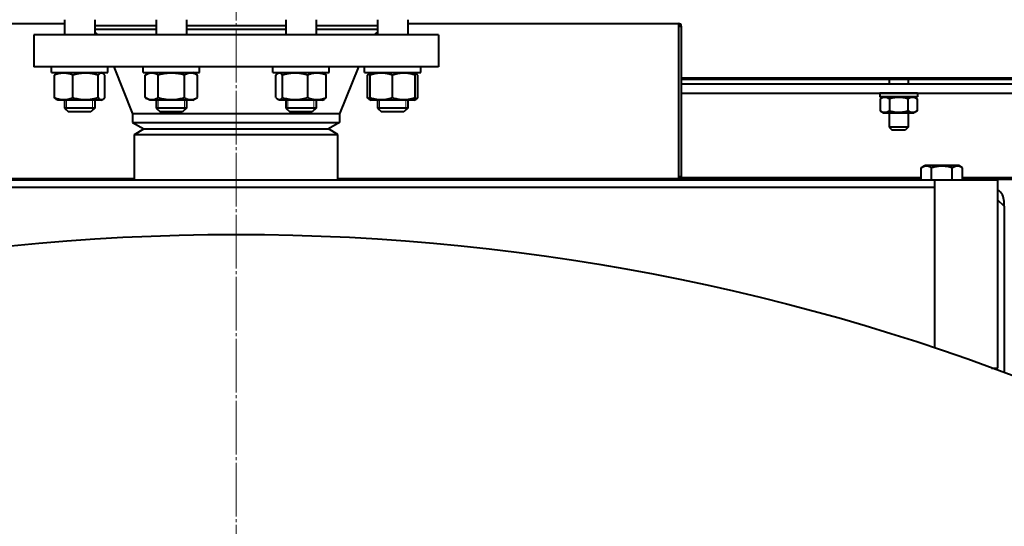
# Model space of a CAD drawing. Header units: millimetres. Extents: x -4428 to 4131, y -3615 to 4038.
# Tile 167 of 172: x 2367 to 2890, y 3088 to 3357. Entities that reach past the tile are written whole.
import ezdxf

# ---------------------------------------------------------------- set-up
doc = ezdxf.new("R2010")
doc.units = ezdxf.units.MM
for name, pattern in [('K5LT_AXLED', [32.912189, 28.412189, -1.5, 1.5, -1.5]), ('K5LT_BASIC', [0]), ('K5LT_THIN', [0])]:
    doc.linetypes.add(name, pattern=pattern)
doc.layers.add('Системный слой', color=7, linetype='Continuous')

# ---------------------------------------------------------------- blocks, each defined once
blk = doc.blocks.new('U10')
at = {"layer": 'Системный слой', "color": 30, "linetype": 'K5LT_AXLED', "lineweight": 20, "true_color": 0xff8000}
blk.add_line((2481.93, 2072.57), (2481.93, 4010.57), dxfattribs=at)
blk = doc.blocks.new('U9')
at = {"layer": 'Системный слой', "color": 150, "linetype": 'K5LT_BASIC', "lineweight": 40, "true_color": 0x0080ff}
for p, q in [((2246.93, 3354.57), (2390.78, 3354.57)), ((2390.78, 3356.57), (2390.78, 3348.57)), ((2390.78, 3356.57), (2390.78, 3348.57)), ((2406.78, 3356.57), (2406.78, 3348.57)), ((2406.78, 3353.57), (2439.49, 3353.57)), ((2439.49, 3356.57), (2439.49, 3348.57)), ((2455.49, 3356.57), (2455.49, 3348.57)), ((2455.49, 3353.57), (2508.37, 3353.57)), ((2508.37, 3356.57), (2508.37, 3348.57)), ((2524.37, 3356.57), (2524.37, 3348.57)), ((2524.37, 3353.57), (2557.08, 3353.57)), ((2557.08, 3356.57), (2557.08, 3348.57)), ((2573.08, 3356.57), (2573.08, 3348.57)), ((2573.08, 3354.57), (2716.93, 3354.57)), ((2716.93, 3354.57), (2716.93, 3353.07)), ((2374.43, 3348.57), (2374.43, 3331.57)), ((2589.43, 3348.57), (2374.43, 3348.57)), ((2406.78, 3351.57), (2439.49, 3351.57)), ((2455.49, 3351.57), (2508.37, 3351.57)), ((2524.37, 3351.57), (2557.08, 3351.57)), ((2589.43, 3348.57), (2589.43, 3331.57)), ((2716.93, 3353.07), (2716.93, 3273.07)), ((2716.93, 3353.07), (2717.43, 3353.07)), ((2717.43, 3353.07), (2718.43, 3353.07)), ((2718.43, 3353.07), (2718.43, 3273.07)), ((2589.43, 3331.57), (2374.43, 3331.57)), ((2383.78, 3328.57), (2383.78, 3331.57)), ((2383.78, 3328.57), (2383.78, 3331.57)), ((2383.78, 3328.57), (2413.78, 3328.57)), ((2385.4, 3315.19), (2385.4, 3327.15)), ((2386.36, 3327.98), (2387.38, 3328.57)), ((2386.78, 3328.23), (2386.36, 3327.98)), ((2386.36, 3327.98), (2386.36, 3327.98)), ((2386.78, 3328.23), (2387.38, 3328.57)), ((2395.2, 3315.19), (2395.2, 3327.15)), ((2408.58, 3315.19), (2408.58, 3327.15)), ((2411.2, 3327.98), (2410.18, 3328.57)), ((2412.17, 3315.19), (2412.17, 3327.15)), ((2413.78, 3328.57), (2413.78, 3331.57)), ((2416.93, 3331.57), (2426.93, 3306.57)), ((2432.49, 3328.57), (2432.49, 3331.57)), ((2432.49, 3328.57), (2462.49, 3328.57)), ((2433.63, 3327.15), (2436.09, 3328.57)), ((2433.63, 3315.19), (2433.63, 3327.15)), ((2440.56, 3315.19), (2440.56, 3327.15)), ((2454.42, 3315.19), (2454.42, 3327.15)), ((2461.35, 3327.15), (2458.89, 3328.57)), ((2461.35, 3315.19), (2461.35, 3327.15)), ((2462.49, 3328.57), (2462.49, 3331.57)), ((2501.37, 3328.57), (2501.37, 3331.57)), ((2501.37, 3328.57), (2531.37, 3328.57)), ((2502.99, 3315.19), (2502.99, 3327.15)), ((2503.95, 3327.98), (2504.97, 3328.57)), ((2506.57, 3315.19), (2506.57, 3327.15)), ((2519.96, 3315.19), (2519.96, 3327.15)), ((2528.8, 3327.98), (2527.77, 3328.57)), ((2529.76, 3315.19), (2529.76, 3327.15)), ((2531.37, 3328.57), (2531.37, 3331.57)), ((2546.93, 3331.57), (2536.93, 3306.57)), ((2550.08, 3328.57), (2550.08, 3331.57)), ((2550.08, 3328.57), (2580.08, 3328.57)), ((2551.7, 3315.19), (2551.7, 3327.15)), ((2552.66, 3327.98), (2553.08, 3328.23)), ((2553.08, 3328.23), (2552.66, 3327.98)), ((2552.66, 3327.98), (2552.66, 3327.98)), ((2553.08, 3328.23), (2553.68, 3328.57)), ((2553.08, 3327.15), (2553.08, 3328.23)), ((2553.08, 3315.19), (2553.08, 3327.15)), ((2565.08, 3315.19), (2565.08, 3327.15)), ((2577.08, 3328.23), (2576.48, 3328.57)), ((2577.5, 3327.98), (2577.08, 3328.23)), ((2577.08, 3328.23), (2577.08, 3327.15)), ((2577.08, 3315.19), (2577.08, 3327.15)), ((2578.46, 3315.19), (2578.46, 3327.15)), ((2580.08, 3328.57), (2580.08, 3331.57)), ((2991.93, 3325.57), (2718.43, 3325.57)), ((2718.43, 3325.07), (2991.93, 3325.07)), ((2718.43, 3322.57), (2991.93, 3322.57)), ((2828.93, 3325.07), (2828.93, 3322.57)), ((2838.93, 3325.07), (2838.93, 3322.57)), ((2718.43, 3317.57), (2991.93, 3317.57)), ((2823.93, 3317.57), (2823.93, 3315.57)), ((2833.93, 3317.57), (2823.93, 3317.57)), ((2843.93, 3317.57), (2833.93, 3317.57)), ((2843.93, 3317.57), (2843.93, 3315.57)), ((2387.38, 3313.77), (2386.36, 3314.36)), ((2386.36, 3314.36), (2386.36, 3314.36)), ((2386.36, 3314.36), (2386.78, 3314.12)), ((2387.38, 3313.77), (2386.78, 3314.12)), ((2410.18, 3313.77), (2387.38, 3313.77)), ((2390.78, 3313.77), (2390.78, 3309.57)), ((2390.78, 3313.77), (2390.78, 3309.57)), ((2406.78, 3313.77), (2406.78, 3309.57)), ((2410.18, 3313.77), (2411.2, 3314.36)), ((2436.09, 3313.77), (2433.63, 3315.19)), ((2458.89, 3313.77), (2436.09, 3313.77)), ((2439.49, 3313.77), (2439.49, 3309.57)), ((2455.49, 3313.77), (2455.49, 3309.57)), ((2458.89, 3313.77), (2461.35, 3315.19)), ((2504.97, 3313.77), (2503.95, 3314.36)), ((2508.31, 3313.77), (2504.97, 3313.77)), ((2527.77, 3313.77), (2508.31, 3313.77)), ((2508.37, 3313.77), (2508.37, 3309.57)), ((2524.37, 3313.77), (2524.37, 3309.57)), ((2527.77, 3313.77), (2528.8, 3314.36)), ((2553.68, 3313.77), (2552.66, 3314.36)), ((2552.66, 3314.36), (2553.68, 3313.77)), ((2552.66, 3314.36), (2552.66, 3314.36)), ((2553.08, 3314.12), (2553.08, 3315.19)), ((2553.68, 3313.77), (2553.08, 3314.12)), ((2565.08, 3313.77), (2553.68, 3313.77)), ((2557.08, 3313.77), (2557.08, 3309.57)), ((2576.48, 3313.77), (2565.08, 3313.77)), ((2573.08, 3313.77), (2573.08, 3309.57)), ((2576.48, 3313.77), (2577.5, 3314.36)), ((2577.5, 3314.36), (2576.48, 3313.77)), ((2576.48, 3313.77), (2577.08, 3314.12)), ((2577.08, 3315.19), (2577.08, 3314.12)), ((2833.93, 3315.57), (2823.93, 3315.57)), ((2825.86, 3315.57), (2824.12, 3314.57)), ((2824.12, 3314.57), (2824.12, 3308.18)), ((2829.02, 3314.57), (2829.02, 3308.18)), ((2843.93, 3315.57), (2833.93, 3315.57)), ((2838.84, 3314.57), (2838.84, 3308.18)), ((2842.01, 3315.57), (2843.75, 3314.57)), ((2843.75, 3314.57), (2843.75, 3308.18)), ((2390.78, 3309.57), (2392.78, 3307.57)), ((2406.78, 3309.57), (2390.78, 3309.57)), ((2404.78, 3307.57), (2392.78, 3307.57)), ((2406.78, 3309.57), (2404.78, 3307.57)), ((2426.93, 3306.57), (2426.93, 3302.04)), ((2536.93, 3306.57), (2426.93, 3306.57)), ((2439.49, 3309.57), (2441.49, 3307.57)), ((2440.58, 3309.57), (2439.49, 3309.57)), ((2455.49, 3309.57), (2440.58, 3309.57)), ((2442.31, 3307.57), (2441.49, 3307.57)), ((2453.49, 3307.57), (2442.31, 3307.57)), ((2455.49, 3309.57), (2453.49, 3307.57)), ((2514.34, 3309.57), (2508.37, 3309.57)), ((2508.37, 3309.57), (2510.37, 3307.57)), ((2514.85, 3307.57), (2510.37, 3307.57)), ((2524.37, 3309.57), (2514.34, 3309.57)), ((2522.37, 3307.57), (2514.85, 3307.57)), ((2524.37, 3309.57), (2522.37, 3307.57)), ((2536.93, 3306.57), (2536.93, 3302.04)), ((2569.11, 3309.57), (2557.08, 3309.57)), ((2557.08, 3309.57), (2559.08, 3307.57)), ((2557.08, 3309.57), (2559.08, 3307.57)), ((2568.1, 3307.57), (2559.08, 3307.57)), ((2571.08, 3307.57), (2568.1, 3307.57)), ((2573.08, 3309.57), (2569.11, 3309.57)), ((2573.08, 3309.57), (2571.08, 3307.57)), ((2824.12, 3308.18), (2825.86, 3307.17)), ((2825.86, 3307.17), (2842.01, 3307.17)), ((2828.93, 3307.17), (2828.93, 3299.47)), ((2838.93, 3307.17), (2838.93, 3299.47)), ((2843.75, 3308.18), (2842.01, 3307.17)), ((2426.93, 3302.04), (2481.93, 3302.04)), ((2426.93, 3302.04), (2432.93, 3298.57)), ((2481.93, 3302.04), (2536.93, 3302.04)), ((2536.93, 3302.04), (2530.93, 3298.57)), ((2427.93, 3295.69), (2432.93, 3298.57)), ((2432.93, 3298.57), (2481.93, 3298.57)), ((2432.93, 3298.57), (2530.93, 3298.57)), ((2481.93, 3298.57), (2530.93, 3298.57)), ((2535.93, 3295.69), (2530.93, 3298.57)), ((2828.93, 3299.47), (2830.43, 3297.97)), ((2838.93, 3299.47), (2828.93, 3299.47)), ((2837.43, 3297.97), (2830.43, 3297.97)), ((2838.93, 3299.47), (2837.43, 3297.97)), ((2427.93, 3271.57), (2427.93, 3295.69)), ((2427.93, 3295.69), (2535.93, 3295.69)), ((2535.93, 3271.57), (2535.93, 3295.69)), ((2845.96, 3277.95), (2847.91, 3279.07)), ((2845.96, 3271.57), (2845.96, 3277.95)), ((2865.96, 3279.07), (2847.91, 3279.07)), ((2851.45, 3271.57), (2851.45, 3277.95)), ((2862.42, 3271.57), (2862.42, 3277.95)), ((2867.9, 3277.95), (2865.96, 3279.07)), ((2867.9, 3271.57), (2867.9, 3277.95)), ((2110.68, 3271.57), (2853.18, 3271.57)), ((2427.93, 3272.07), (2246.93, 3272.07)), ((2716.93, 3272.07), (2535.93, 3272.07)), ((2717.43, 3273.07), (2716.93, 3273.07)), ((2716.93, 3273.07), (2716.93, 3272.07)), ((2716.93, 3272.57), (2718.02, 3272.57)), ((2718.02, 3272.57), (2716.93, 3272.57)), ((2716.93, 3272.07), (2716.93, 3271.57)), ((2718.73, 3271.75), (2716.93, 3271.75)), ((2718.43, 3273.07), (2717.43, 3273.07)), ((2718.56, 3272.57), (2845.96, 3272.57)), ((2845.96, 3272.57), (2718.56, 3272.57)), ((2749.43, 3272.07), (2719.43, 3272.07)), ((2749.43, 3272.07), (2749.43, 3271.57)), ((2845.96, 3271.75), (2749.43, 3271.75)), ((2853.18, 3182.11), (2853.18, 3271.57)), ((2853.18, 3271.57), (2886.68, 3271.57)), ((2867.9, 3272.57), (2991.93, 3272.57)), ((2985.93, 3272.57), (2867.9, 3272.57)), ((2985.93, 3271.75), (2867.9, 3271.75)), ((2886.68, 3171.57), (2886.68, 3271.57)), ((2110.68, 3267.57), (2853.18, 3267.57)), ((2889.93, 3257.57), (2886.68, 3260.82)), ((2889.93, 3257.57), (2889.93, 3260.07)), ((2889.93, 3257.57), (2889.93, 3169.13)), ((2883.3, 3171.57), (2886.68, 3171.57))]:
    blk.add_line(p, q, dxfattribs=at)
at = {"layer": 'Системный слой', "color": 7, "linetype": 'K5LT_THIN', "lineweight": 20}
for p, q in [((2391.86, 3313.77), (2391.86, 3309.57)), ((2405.7, 3313.77), (2405.7, 3309.57)), ((2440.57, 3313.77), (2440.57, 3309.57)), ((2454.41, 3313.77), (2454.41, 3309.57)), ((2509.45, 3313.77), (2509.45, 3309.57)), ((2523.29, 3313.77), (2523.29, 3309.57)), ((2558.16, 3313.77), (2558.16, 3309.57)), ((2572, 3313.77), (2572, 3309.57)), ((2391.86, 3309.57), (2391.86, 3308.49)), ((2405.7, 3309.57), (2405.7, 3308.49)), ((2440.57, 3309.57), (2440.57, 3308.49)), ((2454.41, 3309.57), (2454.41, 3308.49)), ((2509.45, 3309.57), (2509.45, 3308.49)), ((2523.29, 3309.57), (2523.29, 3308.49)), ((2558.16, 3309.57), (2558.16, 3308.49)), ((2572, 3309.57), (2572, 3308.49))]:
    blk.add_line(p, q, dxfattribs=at)
at = {"layer": 'Системный слой', "color": 150, "linetype": 'K5LT_BASIC', "lineweight": 40, "true_color": 0x0080ff}
blk.add_circle((2481.93, 2072.57), 1170, dxfattribs=at)
for centre, radius, start, end in [((2716.93, 3353.07), 1.5, 0, 90), ((2716.93, 3353.07), 1, 0, 90), ((2719.43, 3273.07), 1.5, 180, 270), ((2719.43, 3273.07), 1, 180, 270), ((2882.43, 3260.07), 7.5, 0, 55.4819)]:
    blk.add_arc(centre, radius, start, end, dxfattribs=at)
for points, knots in [([(2406.78, 3349.54), (2406.9, 3349.56), (2407.07, 3349.58), (2407.28, 3349.56), (2407.44, 3349.51), (2407.59, 3349.42), (2407.71, 3349.26), (2407.77, 3349.04), (2407.78, 3348.88), (2407.78, 3348.81)], [0, 0, 0, 0, 1.706846, 2.822742, 4.007277, 5.243323, 7.026743, 8.799769, 10, 10, 10, 10]), ([(2556.08, 3348.81), (2556.08, 3348.89), (2556.09, 3349.04), (2556.15, 3349.26), (2556.27, 3349.42), (2556.45, 3349.53), (2556.66, 3349.58), (2556.89, 3349.57), (2557.04, 3349.55), (2557.08, 3349.54)], [0, 0, 0, 0, 1.403227, 2.763717, 4.749797, 6.162605, 7.57962, 9.451038, 10, 10, 10, 10]), ([(2395.2, 3327.15), (2394.79, 3327.32), (2394.23, 3327.53), (2393.4, 3327.78), (2392.86, 3327.92), (2392.24, 3328.05), (2391.69, 3328.14), (2391.06, 3328.2), (2390.45, 3328.23), (2389.87, 3328.22), (2389.24, 3328.18), (2388.56, 3328.09), (2387.71, 3327.92), (2386.65, 3327.63), (2385.86, 3327.34), (2385.4, 3327.15)], [0, 0, 0, 0, 2.032024, 2.780687, 4.100621, 4.689754, 5.785161, 6.773962, 7.746893, 8.757247, 9.530451, 10.808294, 12.055167, 13.667644, 16, 16, 16, 16]), ([(2385.4, 3327.15), (2385.5, 3327.27), (2385.67, 3327.45), (2385.99, 3327.74), (2386.21, 3327.9), (2386.36, 3327.98)], [0, 0, 0, 0, 1.918282, 3.267661, 6, 6, 6, 6]), ([(2408.58, 3327.15), (2408.12, 3327.29), (2407.45, 3327.48), (2406.47, 3327.71), (2405.8, 3327.85), (2405.01, 3327.98), (2404.38, 3328.07), (2403.62, 3328.15), (2402.93, 3328.2), (2402.12, 3328.23), (2401.34, 3328.22), (2400.59, 3328.19), (2399.87, 3328.13), (2399.04, 3328.03), (2397.91, 3327.84), (2396.58, 3327.55), (2395.62, 3327.28), (2395.2, 3327.15)], [0, 0, 0, 0, 1.889793, 2.772286, 3.97396, 4.613199, 5.962253, 6.508307, 7.620707, 8.715255, 9.746093, 10.721757, 11.68135, 12.629021, 14.021816, 16.259909, 18, 18, 18, 18]), ([(2411.2, 3327.98), (2411.13, 3328.02), (2410.99, 3328.09), (2410.78, 3328.17), (2410.58, 3328.22), (2410.38, 3328.23), (2410.16, 3328.22), (2409.93, 3328.16), (2409.62, 3328.04), (2409.16, 3327.75), (2408.8, 3327.4), (2408.58, 3327.15)], [0, 0, 0, 0, 1.013607, 1.907108, 2.817762, 3.774163, 4.640723, 5.732163, 6.948672, 8.887773, 12, 12, 12, 12]), ([(2412.17, 3327.15), (2412.06, 3327.27), (2411.89, 3327.45), (2411.57, 3327.74), (2411.35, 3327.9), (2411.2, 3327.98)], [0, 0, 0, 0, 1.918282, 3.267661, 6, 6, 6, 6]), ([(2440.56, 3327.15), (2440.29, 3327.31), (2439.85, 3327.54), (2439.26, 3327.8), (2438.86, 3327.94), (2438.47, 3328.05), (2438.09, 3328.14), (2437.64, 3328.2), (2437.22, 3328.23), (2436.81, 3328.22), (2436.43, 3328.19), (2436.05, 3328.13), (2435.62, 3328.03), (2435.04, 3327.84), (2434.35, 3327.55), (2433.85, 3327.28), (2433.63, 3327.15)], [0, 0, 0, 0, 2.031977, 3.339718, 4.35691, 4.982864, 6.146734, 7.197334, 8.231074, 9.204643, 10.126104, 11.032386, 11.927409, 13.242826, 15.356581, 17, 17, 17, 17]), ([(2454.42, 3327.15), (2454.09, 3327.25), (2453.27, 3327.47), (2451.77, 3327.82), (2450.26, 3328.06), (2449.1, 3328.17), (2448.45, 3328.21), (2448.03, 3328.22), (2447.68, 3328.23), (2447.3, 3328.23), (2446.82, 3328.22), (2446.25, 3328.19), (2445.43, 3328.13), (2444.25, 3327.99), (2442.89, 3327.75), (2441.63, 3327.45), (2440.92, 3327.26), (2440.56, 3327.15)], [0, 0, 0, 0, 3.152296, 8.024027, 14.430358, 17.4743, 18.996271, 20.518242, 21.409855, 22.301468, 24.084694, 25.867919, 27.651145, 31.792504, 37.072525, 40.536262, 44, 44, 44, 44]), ([(2461.35, 3327.15), (2461.08, 3327.31), (2460.63, 3327.54), (2460.04, 3327.8), (2459.64, 3327.94), (2459.26, 3328.05), (2458.87, 3328.14), (2458.42, 3328.2), (2458, 3328.23), (2457.6, 3328.22), (2457.21, 3328.19), (2456.84, 3328.13), (2456.41, 3328.03), (2455.82, 3327.84), (2455.14, 3327.55), (2454.63, 3327.28), (2454.42, 3327.15)], [0, 0, 0, 0, 2.031977, 3.339718, 4.35691, 4.982864, 6.146734, 7.197334, 8.231074, 9.204643, 10.126104, 11.032386, 11.927409, 13.242826, 15.356581, 17, 17, 17, 17]), ([(2503.95, 3327.98), (2503.85, 3327.92), (2503.67, 3327.8), (2503.35, 3327.54), (2503.13, 3327.32), (2502.99, 3327.15)], [0, 0, 0, 0, 1.912503, 3.220303, 6, 6, 6, 6]), ([(2506.57, 3327.15), (2506.43, 3327.31), (2506.22, 3327.53), (2505.89, 3327.8), (2505.64, 3327.97), (2505.38, 3328.11), (2505.14, 3328.19), (2504.9, 3328.23), (2504.66, 3328.23), (2504.43, 3328.19), (2504.19, 3328.11), (2504.03, 3328.03), (2503.95, 3327.98)], [0, 0, 0, 0, 2.191556, 3.228797, 4.853764, 5.968981, 7.168673, 8.365718, 9.486763, 10.643006, 11.815623, 13, 13, 13, 13]), ([(2519.96, 3327.15), (2519.5, 3327.29), (2518.83, 3327.48), (2517.85, 3327.71), (2517.18, 3327.85), (2516.39, 3327.98), (2515.76, 3328.07), (2515, 3328.15), (2514.31, 3328.2), (2513.5, 3328.23), (2512.72, 3328.22), (2511.97, 3328.19), (2511.25, 3328.13), (2510.42, 3328.03), (2509.28, 3327.84), (2507.96, 3327.55), (2506.99, 3327.28), (2506.57, 3327.15)], [0, 0, 0, 0, 1.889793, 2.772286, 3.97396, 4.613199, 5.962253, 6.508307, 7.620707, 8.715255, 9.746093, 10.721757, 11.68135, 12.629021, 14.021816, 16.259909, 18, 18, 18, 18]), ([(2529.76, 3327.15), (2529.35, 3327.32), (2528.79, 3327.53), (2527.96, 3327.78), (2527.42, 3327.92), (2526.81, 3328.05), (2526.26, 3328.14), (2525.62, 3328.2), (2525.01, 3328.23), (2524.44, 3328.22), (2523.8, 3328.18), (2523.12, 3328.09), (2522.27, 3327.92), (2521.21, 3327.63), (2520.42, 3327.34), (2519.96, 3327.15)], [0, 0, 0, 0, 2.032024, 2.780687, 4.100621, 4.689754, 5.785161, 6.773962, 7.746893, 8.757247, 9.530451, 10.808294, 12.055167, 13.667644, 16, 16, 16, 16]), ([(2528.8, 3327.98), (2528.9, 3327.92), (2529.07, 3327.8), (2529.39, 3327.54), (2529.61, 3327.32), (2529.76, 3327.15)], [0, 0, 0, 0, 1.912503, 3.220303, 6, 6, 6, 6]), ([(2551.7, 3327.15), (2551.8, 3327.27), (2551.97, 3327.45), (2552.29, 3327.74), (2552.51, 3327.9), (2552.66, 3327.98)], [0, 0, 0, 0, 1.918282, 3.267661, 6, 6, 6, 6]), ([(2565.08, 3327.15), (2564.67, 3327.29), (2564.07, 3327.48), (2563.19, 3327.71), (2562.59, 3327.85), (2561.88, 3327.98), (2561.31, 3328.07), (2560.64, 3328.15), (2560.02, 3328.2), (2559.29, 3328.23), (2558.59, 3328.22), (2557.92, 3328.19), (2557.27, 3328.13), (2556.53, 3328.03), (2555.51, 3327.84), (2554.32, 3327.55), (2553.46, 3327.28), (2553.08, 3327.15)], [0, 0, 0, 0, 1.889793, 2.772286, 3.97396, 4.613199, 5.962253, 6.508307, 7.620707, 8.715255, 9.746093, 10.721757, 11.68135, 12.629021, 14.021816, 16.259909, 18, 18, 18, 18]), ([(2577.08, 3327.15), (2576.67, 3327.29), (2576.07, 3327.48), (2575.19, 3327.71), (2574.59, 3327.85), (2573.88, 3327.98), (2573.31, 3328.07), (2572.64, 3328.15), (2572.02, 3328.2), (2571.29, 3328.23), (2570.59, 3328.22), (2569.92, 3328.19), (2569.27, 3328.13), (2568.53, 3328.03), (2567.51, 3327.84), (2566.32, 3327.55), (2565.46, 3327.28), (2565.08, 3327.15)], [0, 0, 0, 0, 1.889793, 2.772286, 3.97396, 4.613199, 5.962253, 6.508307, 7.620707, 8.715255, 9.746093, 10.721757, 11.68135, 12.629021, 14.021816, 16.259909, 18, 18, 18, 18]), ([(2578.46, 3327.15), (2578.36, 3327.27), (2578.19, 3327.45), (2577.87, 3327.74), (2577.65, 3327.9), (2577.5, 3327.98)], [0, 0, 0, 0, 1.918282, 3.267661, 6, 6, 6, 6]), ([(2386.36, 3314.36), (2386.25, 3314.42), (2386.08, 3314.54), (2385.76, 3314.81), (2385.54, 3315.03), (2385.4, 3315.19)], [0, 0, 0, 0, 1.912503, 3.220303, 6, 6, 6, 6]), ([(2385.4, 3315.19), (2385.8, 3315.03), (2386.36, 3314.82), (2387.19, 3314.56), (2387.73, 3314.42), (2388.35, 3314.29), (2388.9, 3314.21), (2389.53, 3314.14), (2390.15, 3314.11), (2390.72, 3314.12), (2391.35, 3314.17), (2392.03, 3314.25), (2392.88, 3314.42), (2393.94, 3314.71), (2394.73, 3315), (2395.2, 3315.19)], [0, 0, 0, 0, 2.032024, 2.780687, 4.100621, 4.689754, 5.785161, 6.773962, 7.746893, 8.757247, 9.530451, 10.808294, 12.055167, 13.667644, 16, 16, 16, 16]), ([(2395.2, 3315.19), (2395.65, 3315.05), (2396.33, 3314.87), (2397.3, 3314.64), (2397.97, 3314.5), (2398.77, 3314.36), (2399.4, 3314.27), (2400.15, 3314.19), (2400.84, 3314.14), (2401.66, 3314.11), (2402.44, 3314.12), (2403.18, 3314.16), (2403.91, 3314.22), (2404.73, 3314.32), (2405.87, 3314.5), (2407.19, 3314.8), (2408.16, 3315.07), (2408.58, 3315.19)], [0, 0, 0, 0, 1.889793, 2.772286, 3.97396, 4.613199, 5.962253, 6.508307, 7.620707, 8.715255, 9.746093, 10.721757, 11.68135, 12.629021, 14.021816, 16.259909, 18, 18, 18, 18]), ([(2408.58, 3315.19), (2408.72, 3315.03), (2408.94, 3314.81), (2409.26, 3314.54), (2409.51, 3314.37), (2409.78, 3314.24), (2410.02, 3314.16), (2410.26, 3314.12), (2410.49, 3314.12), (2410.73, 3314.16), (2410.97, 3314.24), (2411.12, 3314.32), (2411.2, 3314.36)], [0, 0, 0, 0, 2.191556, 3.228797, 4.853764, 5.968981, 7.168673, 8.365718, 9.486763, 10.643006, 11.815623, 13, 13, 13, 13]), ([(2411.2, 3314.36), (2411.31, 3314.42), (2411.48, 3314.54), (2411.8, 3314.81), (2412.02, 3315.03), (2412.17, 3315.19)], [0, 0, 0, 0, 1.912503, 3.220303, 6, 6, 6, 6]), ([(2433.63, 3315.19), (2433.9, 3315.04), (2434.35, 3314.8), (2434.94, 3314.55), (2435.34, 3314.41), (2435.72, 3314.29), (2436.11, 3314.21), (2436.56, 3314.14), (2436.98, 3314.11), (2437.38, 3314.12), (2437.77, 3314.16), (2438.14, 3314.22), (2438.57, 3314.32), (2439.16, 3314.5), (2439.84, 3314.8), (2440.34, 3315.07), (2440.56, 3315.19)], [0, 0, 0, 0, 2.031977, 3.339718, 4.35691, 4.982864, 6.146734, 7.197334, 8.231074, 9.204643, 10.126104, 11.032386, 11.927409, 13.242826, 15.356581, 17, 17, 17, 17]), ([(2440.56, 3315.19), (2440.88, 3315.1), (2441.71, 3314.87), (2443.21, 3314.53), (2444.72, 3314.28), (2445.88, 3314.18), (2446.53, 3314.14), (2446.95, 3314.12), (2447.3, 3314.12), (2447.68, 3314.12), (2448.15, 3314.13), (2448.73, 3314.15), (2449.54, 3314.21), (2450.73, 3314.35), (2452.08, 3314.6), (2453.35, 3314.89), (2454.06, 3315.09), (2454.42, 3315.19)], [0, 0, 0, 0, 3.152296, 8.024027, 14.430358, 17.4743, 18.996271, 20.518242, 21.409855, 22.301468, 24.084694, 25.867919, 27.651145, 31.792504, 37.072525, 40.536262, 44, 44, 44, 44]), ([(2454.42, 3315.19), (2454.69, 3315.04), (2455.13, 3314.8), (2455.72, 3314.55), (2456.12, 3314.41), (2456.5, 3314.29), (2456.89, 3314.21), (2457.34, 3314.14), (2457.76, 3314.11), (2458.17, 3314.12), (2458.55, 3314.16), (2458.93, 3314.22), (2459.35, 3314.32), (2459.94, 3314.5), (2460.63, 3314.8), (2461.13, 3315.07), (2461.35, 3315.19)], [0, 0, 0, 0, 2.031977, 3.339718, 4.35691, 4.982864, 6.146734, 7.197334, 8.231074, 9.204643, 10.126104, 11.032386, 11.927409, 13.242826, 15.356581, 17, 17, 17, 17]), ([(2502.99, 3315.19), (2503.09, 3315.08), (2503.26, 3314.9), (2503.58, 3314.61), (2503.8, 3314.45), (2503.95, 3314.36)], [0, 0, 0, 0, 1.918282, 3.267661, 6, 6, 6, 6]), ([(2503.95, 3314.36), (2504.02, 3314.32), (2504.16, 3314.25), (2504.37, 3314.17), (2504.57, 3314.13), (2504.77, 3314.11), (2504.99, 3314.13), (2505.22, 3314.18), (2505.53, 3314.31), (2505.99, 3314.6), (2506.35, 3314.94), (2506.57, 3315.19)], [0, 0, 0, 0, 1.013607, 1.907108, 2.817762, 3.774163, 4.640723, 5.732163, 6.948672, 8.887773, 12, 12, 12, 12]), ([(2506.57, 3315.19), (2507.03, 3315.05), (2507.71, 3314.87), (2508.68, 3314.64), (2509.35, 3314.5), (2510.14, 3314.36), (2510.78, 3314.27), (2511.53, 3314.19), (2512.22, 3314.14), (2513.04, 3314.11), (2513.82, 3314.12), (2514.56, 3314.16), (2515.28, 3314.22), (2516.11, 3314.32), (2517.25, 3314.5), (2518.57, 3314.8), (2519.54, 3315.07), (2519.96, 3315.19)], [0, 0, 0, 0, 1.889793, 2.772286, 3.97396, 4.613199, 5.962253, 6.508307, 7.620707, 8.715255, 9.746093, 10.721757, 11.68135, 12.629021, 14.021816, 16.259909, 18, 18, 18, 18]), ([(2519.96, 3315.19), (2520.36, 3315.03), (2520.92, 3314.82), (2521.75, 3314.56), (2522.29, 3314.42), (2522.91, 3314.29), (2523.46, 3314.21), (2524.09, 3314.14), (2524.71, 3314.11), (2525.28, 3314.12), (2525.91, 3314.17), (2526.59, 3314.25), (2527.44, 3314.42), (2528.5, 3314.71), (2529.29, 3315), (2529.76, 3315.19)], [0, 0, 0, 0, 2.032024, 2.780687, 4.100621, 4.689754, 5.785161, 6.773962, 7.746893, 8.757247, 9.530451, 10.808294, 12.055167, 13.667644, 16, 16, 16, 16]), ([(2529.76, 3315.19), (2529.66, 3315.08), (2529.48, 3314.9), (2529.16, 3314.61), (2528.94, 3314.45), (2528.8, 3314.36)], [0, 0, 0, 0, 1.918282, 3.267661, 6, 6, 6, 6]), ([(2552.66, 3314.36), (2552.55, 3314.42), (2552.38, 3314.54), (2552.06, 3314.81), (2551.84, 3315.03), (2551.7, 3315.19)], [0, 0, 0, 0, 1.912503, 3.220303, 6, 6, 6, 6]), ([(2553.08, 3315.19), (2553.49, 3315.05), (2554.09, 3314.87), (2554.97, 3314.64), (2555.57, 3314.5), (2556.28, 3314.36), (2556.85, 3314.27), (2557.52, 3314.19), (2558.14, 3314.14), (2558.87, 3314.11), (2559.57, 3314.12), (2560.24, 3314.16), (2560.89, 3314.22), (2561.63, 3314.32), (2562.65, 3314.5), (2563.84, 3314.8), (2564.7, 3315.07), (2565.08, 3315.19)], [0, 0, 0, 0, 1.889793, 2.772286, 3.97396, 4.613199, 5.962253, 6.508307, 7.620707, 8.715255, 9.746093, 10.721757, 11.68135, 12.629021, 14.021816, 16.259909, 18, 18, 18, 18]), ([(2565.08, 3315.19), (2565.49, 3315.05), (2566.09, 3314.87), (2566.97, 3314.64), (2567.57, 3314.5), (2568.28, 3314.36), (2568.85, 3314.27), (2569.52, 3314.19), (2570.14, 3314.14), (2570.87, 3314.11), (2571.57, 3314.12), (2572.24, 3314.16), (2572.89, 3314.22), (2573.63, 3314.32), (2574.65, 3314.5), (2575.84, 3314.8), (2576.7, 3315.07), (2577.08, 3315.19)], [0, 0, 0, 0, 1.889793, 2.772286, 3.97396, 4.613199, 5.962253, 6.508307, 7.620707, 8.715255, 9.746093, 10.721757, 11.68135, 12.629021, 14.021816, 16.259909, 18, 18, 18, 18]), ([(2577.5, 3314.36), (2577.61, 3314.42), (2577.78, 3314.54), (2578.1, 3314.81), (2578.32, 3315.03), (2578.46, 3315.19)], [0, 0, 0, 0, 1.912503, 3.220303, 6, 6, 6, 6]), ([(2829.02, 3314.57), (2828.71, 3314.75), (2828.3, 3314.95), (2827.75, 3315.14), (2827.43, 3315.23), (2827.1, 3315.29), (2826.8, 3315.32), (2826.51, 3315.33), (2826.19, 3315.31), (2825.83, 3315.26), (2825.4, 3315.15), (2824.83, 3314.95), (2824.39, 3314.72), (2824.12, 3314.57)], [0, 0, 0, 0, 2.750356, 3.588044, 4.637308, 5.492849, 6.359079, 7.188001, 7.964308, 9.085494, 10.187714, 11.611112, 14, 14, 14, 14]), ([(2838.84, 3314.57), (2838.61, 3314.63), (2838.02, 3314.79), (2836.96, 3315.04), (2835.89, 3315.21), (2835.07, 3315.29), (2834.61, 3315.31), (2834.31, 3315.32), (2834.06, 3315.33), (2833.8, 3315.33), (2833.46, 3315.32), (2833.05, 3315.3), (2832.47, 3315.26), (2831.63, 3315.16), (2830.68, 3314.99), (2829.78, 3314.78), (2829.27, 3314.64), (2829.02, 3314.57)], [0, 0, 0, 0, 3.152296, 8.024027, 14.430358, 17.4743, 18.996271, 20.518242, 21.409855, 22.301468, 24.084694, 25.867919, 27.651145, 31.792504, 37.072525, 40.536262, 44, 44, 44, 44]), ([(2843.75, 3314.57), (2843.43, 3314.75), (2843.02, 3314.95), (2842.48, 3315.14), (2842.15, 3315.23), (2841.83, 3315.29), (2841.52, 3315.32), (2841.23, 3315.33), (2840.91, 3315.31), (2840.55, 3315.26), (2840.12, 3315.15), (2839.55, 3314.95), (2839.11, 3314.72), (2838.84, 3314.57)], [0, 0, 0, 0, 2.750356, 3.588044, 4.637308, 5.492849, 6.359079, 7.188001, 7.964308, 9.085494, 10.187714, 11.611112, 14, 14, 14, 14]), ([(2824.12, 3308.18), (2824.43, 3308), (2824.84, 3307.79), (2825.38, 3307.6), (2825.71, 3307.51), (2826.03, 3307.45), (2826.34, 3307.42), (2826.63, 3307.41), (2826.95, 3307.43), (2827.31, 3307.48), (2827.74, 3307.59), (2828.31, 3307.8), (2828.75, 3308.02), (2829.02, 3308.18)], [0, 0, 0, 0, 2.750356, 3.588044, 4.637308, 5.492849, 6.359079, 7.188001, 7.964308, 9.085494, 10.187714, 11.611112, 14, 14, 14, 14]), ([(2829.02, 3308.18), (2829.25, 3308.11), (2829.84, 3307.95), (2830.9, 3307.71), (2831.97, 3307.53), (2832.79, 3307.46), (2833.25, 3307.43), (2833.55, 3307.42), (2833.8, 3307.42), (2834.07, 3307.42), (2834.4, 3307.42), (2834.81, 3307.44), (2835.39, 3307.48), (2836.23, 3307.58), (2837.18, 3307.76), (2838.08, 3307.97), (2838.59, 3308.1), (2838.84, 3308.18)], [0, 0, 0, 0, 3.152296, 8.024027, 14.430358, 17.4743, 18.996271, 20.518242, 21.409855, 22.301468, 24.084694, 25.867919, 27.651145, 31.792504, 37.072525, 40.536262, 44, 44, 44, 44]), ([(2838.84, 3308.18), (2839.15, 3308), (2839.57, 3307.79), (2840.11, 3307.6), (2840.43, 3307.51), (2840.76, 3307.45), (2841.06, 3307.42), (2841.35, 3307.41), (2841.68, 3307.43), (2842.03, 3307.48), (2842.46, 3307.59), (2843.03, 3307.8), (2843.47, 3308.02), (2843.75, 3308.18)], [0, 0, 0, 0, 2.750356, 3.588044, 4.637308, 5.492849, 6.359079, 7.188001, 7.964308, 9.085494, 10.187714, 11.611112, 14, 14, 14, 14]), ([(2851.45, 3277.95), (2851.2, 3278.09), (2850.81, 3278.3), (2850.27, 3278.51), (2849.86, 3278.64), (2849.49, 3278.73), (2849.1, 3278.78), (2848.72, 3278.8), (2848.35, 3278.79), (2847.97, 3278.74), (2847.59, 3278.66), (2847.03, 3278.48), (2846.49, 3278.24), (2846.09, 3278.02), (2845.96, 3277.95)], [0, 0, 0, 0, 2.031939, 3.311633, 4.396645, 5.423589, 6.350589, 7.49983, 8.533187, 9.335775, 10.524184, 11.684847, 13.915004, 15, 15, 15, 15]), ([(2862.42, 3277.95), (2862.16, 3278.02), (2861.51, 3278.2), (2860.32, 3278.48), (2859.13, 3278.67), (2858.2, 3278.75), (2857.69, 3278.78), (2857.36, 3278.79), (2857.08, 3278.8), (2856.78, 3278.8), (2856.4, 3278.79), (2855.95, 3278.77), (2855.3, 3278.72), (2854.36, 3278.61), (2853.29, 3278.42), (2852.29, 3278.18), (2851.73, 3278.03), (2851.45, 3277.95)], [0, 0, 0, 0, 3.152296, 8.024027, 14.430358, 17.4743, 18.996271, 20.518242, 21.409855, 22.301468, 24.084694, 25.867919, 27.651145, 31.792504, 37.072525, 40.536262, 44, 44, 44, 44]), ([(2867.9, 3277.95), (2867.66, 3278.09), (2867.26, 3278.3), (2866.73, 3278.51), (2866.31, 3278.64), (2865.94, 3278.73), (2865.56, 3278.78), (2865.17, 3278.8), (2864.8, 3278.79), (2864.43, 3278.74), (2864.04, 3278.66), (2863.48, 3278.48), (2862.94, 3278.24), (2862.54, 3278.02), (2862.42, 3277.95)], [0, 0, 0, 0, 2.031939, 3.311633, 4.396645, 5.423589, 6.350589, 7.49983, 8.533187, 9.335775, 10.524184, 11.684847, 13.915004, 15, 15, 15, 15])]:
    blk.add_open_spline(points, degree=3, knots=knots, dxfattribs=at)
for points in [[(2407.78, 3348.81), (2407.78, 3348.74), (2407.78, 3348.66), (2407.77, 3348.57)], [(2556.1, 3348.57), (2556.09, 3348.66), (2556.08, 3348.74), (2556.08, 3348.81)], [(2553.08, 3327.66), (2552.61, 3327.51), (2552.15, 3327.34), (2551.7, 3327.15)], [(2577.5, 3327.98), (2577.36, 3328.06), (2577.22, 3328.12), (2577.08, 3328.17)], [(2551.7, 3315.19), (2552.15, 3315), (2552.61, 3314.83), (2553.08, 3314.69)], [(2577.08, 3314.18), (2577.22, 3314.22), (2577.36, 3314.28), (2577.5, 3314.36)]]:
    blk.add_open_spline(points, degree=3, dxfattribs=at)
at = {"layer": 'Системный слой'}
blk.add_blockref('U10', (0, 0), dxfattribs=at)

msp = doc.modelspace()

# ---------------------------------------------------------------- block references
at = {"layer": 'Системный слой'}
msp.add_blockref('U9', (0, 0), dxfattribs=at)

doc.saveas('drawing.dxf')
